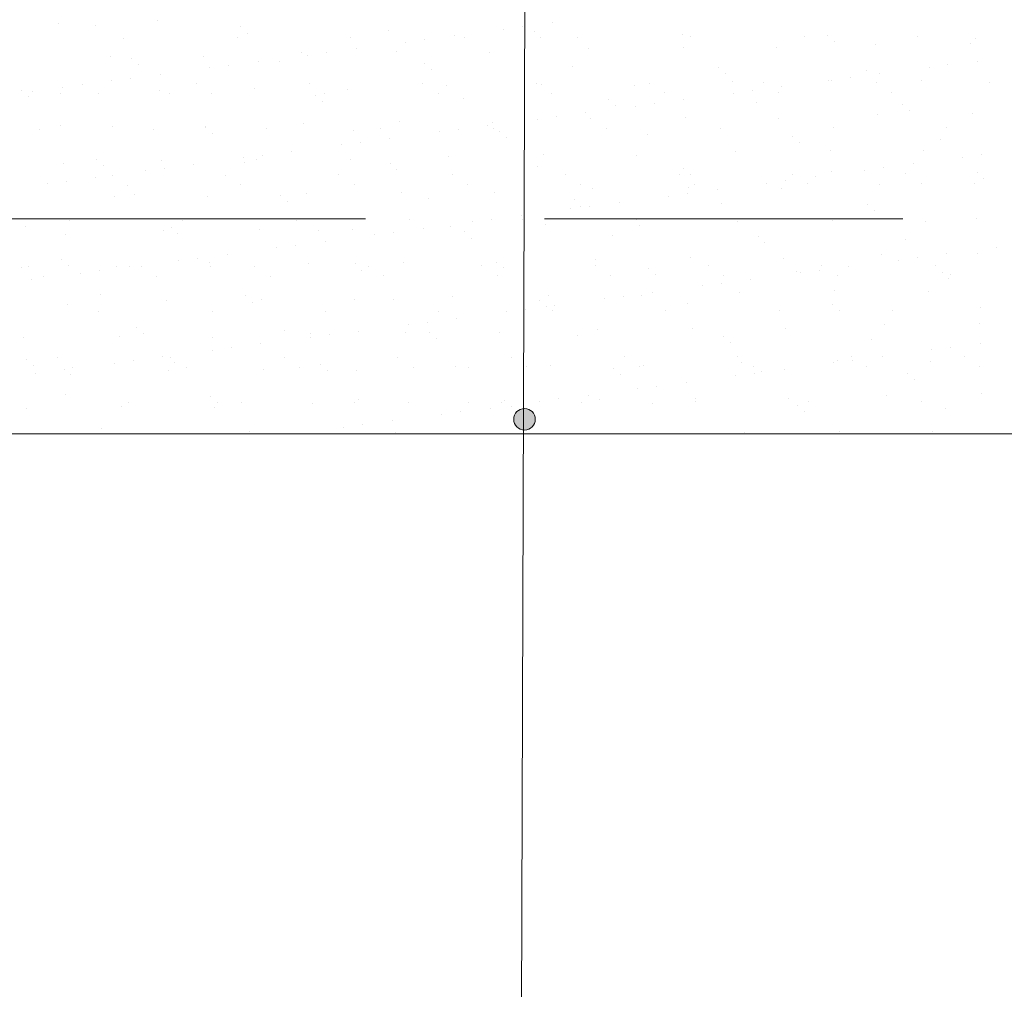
# Model space of a CAD drawing. Header units: metres. Extents: x 561538 to 562530, y 6580867 to 6581188.
# Tile 67 of 78: x 562509.14 to 562510.51, y 6580881.77 to 6580883.12. Entities that reach past the tile are written whole.
import ezdxf

# ---------------------------------------------------------------- set-up
doc = ezdxf.new("R2010")
doc.units = ezdxf.units.M
doc.linetypes.add('DASHED', pattern=[0.75, 0.5, -0.25])
doc.layers.add('KLM_lõige', color=7, linetype='Continuous', lineweight=9)
doc.layers.add('KLM_nähtavus', color=5, linetype='Continuous', lineweight=9)

msp = doc.modelspace()

# ---------------------------------------------------------------- hatches: boundary and pattern name
at = {"layer": 'KLM_lõige'}
h = msp.add_hatch(color=1, dxfattribs=at)
edge = h.paths.add_edge_path()
edge.add_arc((562509.8432, 6580882.5609), 0.015, 0, 360)

# ---------------------------------------------------------------- linework, layer by layer
at = {"layer": 'KLM_lõige', "linetype": 'Continuous'}
msp.add_line((562509.83, 6580878.8266, 1.109), (562509.8476, 6580884.4184, -0.0746), dxfattribs=at)
at = {"layer": 'KLM_lõige'}
for p, q in [((562509.1932, 6580883.113), (562509.1932, 6580883.113)), ((562509.244, 6580883.1103), (562509.244, 6580883.1103)), ((562509.3304, 6580883.1179), (562509.3304, 6580883.1179)), ((562509.4473, 6580883.1085), (562509.4473, 6580883.1085)), ((562509.8403, 6580883.1087), (562509.8403, 6580883.1087)), ((562509.8816, 6580883.1141), (562509.8816, 6580883.1141)), ((562509.4425, 6580883.0932), (562509.4425, 6580883.0932)), ((562509.4567, 6580883.0999), (562509.4567, 6580883.0999)), ((562509.6007, 6580883.0935), (562509.6007, 6580883.0935)), ((562509.6536, 6580883.104), (562509.6536, 6580883.104)), ((562509.7449, 6580883.0961), (562509.7449, 6580883.0961)), ((562509.7589, 6580883.0938), (562509.7589, 6580883.0938)), ((562509.8139, 6580883.1052), (562509.8139, 6580883.1052)), ((562509.8569, 6580883.1023), (562509.8569, 6580883.1023)), ((562509.8662, 6580883.0937), (562509.8662, 6580883.0937)), ((562509.9171, 6580883.0941), (562509.9171, 6580883.0941)), ((562510.0631, 6580883.0978), (562510.0631, 6580883.0978)), ((562510.0753, 6580883.0944), (562510.0753, 6580883.0944)), ((562510.2335, 6580883.0946), (562510.2335, 6580883.0946)), ((562510.2664, 6580883.0961), (562510.2664, 6580883.0961)), ((562510.3917, 6580883.0949), (562510.3917, 6580883.0949)), ((562509.2843, 6580883.0929), (562509.2843, 6580883.0929)), ((562509.6771, 6580883.0872), (562509.6771, 6580883.0872)), ((562509.7036, 6580883.0907), (562509.7036, 6580883.0907)), ((562510.0651, 6580883.0797), (562510.0651, 6580883.0797)), ((562510.2758, 6580883.0875), (562510.2758, 6580883.0875)), ((562510.3323, 6580883.084), (562510.3323, 6580883.084)), ((562510.4653, 6580883.0857), (562510.4653, 6580883.0857)), ((562510.4727, 6580883.0916), (562510.4727, 6580883.0916)), ((562509.2649, 6580883.0677), (562509.2649, 6580883.0677)), ((562509.3948, 6580883.0671), (562509.3948, 6580883.0671)), ((562509.532, 6580883.072), (562509.532, 6580883.072)), ((562509.5404, 6580883.0692), (562509.5404, 6580883.0692)), ((562509.5668, 6580883.0726), (562509.5668, 6580883.0726)), ((562509.6081, 6580883.0781), (562509.6081, 6580883.0781)), ((562509.665, 6580883.0737), (562509.665, 6580883.0737)), ((562509.7949, 6580883.0731), (562509.7949, 6580883.0731)), ((562509.9322, 6580883.078), (562509.9322, 6580883.078)), ((562510.1951, 6580883.0791), (562510.1951, 6580883.0791)), ((562509.2946, 6580883.0639), (562509.2946, 6580883.0639)), ((562509.304, 6580883.0554), (562509.304, 6580883.0554)), ((562509.4301, 6580883.0546), (562509.4301, 6580883.0546)), ((562509.4714, 6580883.0601), (562509.4714, 6580883.0601)), ((562509.5009, 6580883.0595), (562509.5009, 6580883.0595)), ((562509.7041, 6580883.0577), (562509.7041, 6580883.0577)), ((562509.9104, 6580883.0532), (562509.9104, 6580883.0532)), ((562510.4341, 6580883.0553), (562510.4341, 6580883.0553)), ((562510.4754, 6580883.0607), (562510.4754, 6580883.0607)), ((562509.3347, 6580883.0421), (562509.3347, 6580883.0421)), ((562509.4037, 6580883.0512), (562509.4037, 6580883.0512)), ((562509.7135, 6580883.0491), (562509.7135, 6580883.0491)), ((562510.1137, 6580883.0515), (562510.1137, 6580883.0515)), ((562510.1231, 6580883.0429), (562510.1231, 6580883.0429)), ((562510.32, 6580883.047), (562510.32, 6580883.047)), ((562510.3387, 6580883.0427), (562510.3387, 6580883.0427)), ((562510.4077, 6580883.0518), (562510.4077, 6580883.0518)), ((562509.2268, 6580883.0285), (562509.2268, 6580883.0285)), ((562509.2669, 6580883.0332), (562509.2669, 6580883.0332)), ((562509.2934, 6580883.0366), (562509.2934, 6580883.0366)), ((562509.385, 6580883.0288), (562509.385, 6580883.0288)), ((562509.5432, 6580883.0291), (562509.5432, 6580883.0291)), ((562509.7014, 6580883.0293), (562509.7014, 6580883.0293)), ((562509.7337, 6580883.0261), (562509.7337, 6580883.0261)), ((562509.8596, 6580883.0296), (562509.8596, 6580883.0296)), ((562509.8667, 6580883.0278), (562509.8667, 6580883.0278)), ((562509.9966, 6580883.0271), (562509.9966, 6580883.0271)), ((562510.0178, 6580883.0299), (562510.0178, 6580883.0299)), ((562510.1338, 6580883.0321), (562510.1338, 6580883.0321)), ((562510.176, 6580883.0302), (562510.176, 6580883.0302)), ((562510.202, 6580883.0247), (562510.202, 6580883.0247)), ((562510.2668, 6580883.0338), (562510.2668, 6580883.0338)), ((562510.271, 6580883.0338), (562510.271, 6580883.0338)), ((562510.2974, 6580883.0373), (562510.2974, 6580883.0373)), ((562510.3342, 6580883.0305), (562510.3342, 6580883.0305)), ((562510.3967, 6580883.0332), (562510.3967, 6580883.0332)), ((562510.4924, 6580883.0308), (562510.4924, 6580883.0308)), ((562509.1419, 6580883.0194), (562509.1419, 6580883.0194)), ((562509.1513, 6580883.0108), (562509.1513, 6580883.0108)), ((562509.1566, 6580883.0186), (562509.1566, 6580883.0186)), ((562509.1964, 6580883.0151), (562509.1964, 6580883.0151)), ((562509.1979, 6580883.0241), (562509.1979, 6580883.0241)), ((562509.2482, 6580883.0148), (562509.2482, 6580883.0148)), ((562509.3336, 6580883.0201), (562509.3336, 6580883.0201)), ((562509.3482, 6580883.0149), (562509.3482, 6580883.0149)), ((562509.4064, 6580883.0151), (562509.4064, 6580883.0151)), ((562509.4665, 6580883.0218), (562509.4665, 6580883.0218)), ((562509.5514, 6580883.0131), (562509.5514, 6580883.0131)), ((562509.5646, 6580883.0154), (562509.5646, 6580883.0154)), ((562509.5965, 6580883.0211), (562509.5965, 6580883.0211)), ((562509.7228, 6580883.0157), (562509.7228, 6580883.0157)), ((562509.881, 6580883.016), (562509.881, 6580883.016)), ((562510.0392, 6580883.0163), (562510.0392, 6580883.0163)), ((562510.1342, 6580883.0158), (562510.1342, 6580883.0158)), ((562510.1607, 6580883.0193), (562510.1607, 6580883.0193)), ((562510.1974, 6580883.0166), (562510.1974, 6580883.0166)), ((562510.3556, 6580883.0169), (562510.3556, 6580883.0169)), ((562509.5608, 6580883.0045), (562509.5608, 6580883.0045)), ((562509.7577, 6580883.0086), (562509.7577, 6580883.0086)), ((562509.961, 6580883.0069), (562509.961, 6580883.0069)), ((562509.9703, 6580882.9983), (562509.9703, 6580882.9983)), ((562509.9975, 6580882.9978), (562509.9975, 6580882.9978)), ((562510.0239, 6580883.0013), (562510.0239, 6580883.0013)), ((562510.0652, 6580883.0067), (562510.0652, 6580883.0067)), ((562510.1672, 6580883.0024), (562510.1672, 6580883.0024)), ((562510.3705, 6580883.0006), (562510.3705, 6580883.0006)), ((562509.8872, 6580882.9833), (562509.8872, 6580882.9833)), ((562509.9285, 6580882.9887), (562509.9285, 6580882.9887)), ((562510.3355, 6580882.9862), (562510.3355, 6580882.9862)), ((562510.3799, 6580882.9921), (562510.3799, 6580882.9921)), ((562510.4685, 6580882.9879), (562510.4685, 6580882.9879)), ((562509.1954, 6580882.9703), (562509.1954, 6580882.9703)), ((562509.2681, 6580882.9698), (562509.2681, 6580882.9698)), ((562509.5352, 6580882.9741), (562509.5352, 6580882.9741)), ((562509.6682, 6580882.9758), (562509.6682, 6580882.9758)), ((562509.7917, 6580882.9707), (562509.7917, 6580882.9707)), ((562509.7981, 6580882.9752), (562509.7981, 6580882.9752)), ((562509.8607, 6580882.9798), (562509.8607, 6580882.9798)), ((562509.9354, 6580882.9801), (562509.9354, 6580882.9801)), ((562510.0683, 6580882.9818), (562510.0683, 6580882.9818)), ((562510.1983, 6580882.9812), (562510.1983, 6580882.9812)), ((562509.1671, 6580882.9654), (562509.1671, 6580882.9654)), ((562509.3253, 6580882.9657), (562509.3253, 6580882.9657)), ((562509.398, 6580882.9692), (562509.398, 6580882.9692)), ((562509.3987, 6580882.9685), (562509.3987, 6580882.9685)), ((562509.4081, 6580882.96), (562509.4081, 6580882.96)), ((562509.4835, 6580882.966), (562509.4835, 6580882.966)), ((562509.605, 6580882.964), (562509.605, 6580882.964)), ((562509.6417, 6580882.9663), (562509.6417, 6580882.9663)), ((562509.724, 6580882.9618), (562509.724, 6580882.9618)), ((562509.7504, 6580882.9653), (562509.7504, 6580882.9653)), ((562509.7999, 6580882.9666), (562509.7999, 6580882.9666)), ((562509.8083, 6580882.9623), (562509.8083, 6580882.9623)), ((562509.9581, 6580882.9669), (562509.9581, 6580882.9669)), ((562510.0145, 6580882.9578), (562510.0145, 6580882.9578)), ((562510.1163, 6580882.9671), (562510.1163, 6580882.9671)), ((562510.2178, 6580882.9561), (562510.2178, 6580882.9561)), ((562510.2745, 6580882.9674), (562510.2745, 6580882.9674)), ((562510.4327, 6580882.9677), (562510.4327, 6580882.9677)), ((562509.5872, 6580882.9438), (562509.5872, 6580882.9438)), ((562509.6137, 6580882.9473), (562509.6137, 6580882.9473)), ((562509.655, 6580882.9527), (562509.655, 6580882.9527)), ((562509.8176, 6580882.9537), (562509.8176, 6580882.9537)), ((562510.2272, 6580882.9475), (562510.2272, 6580882.9475)), ((562510.4241, 6580882.9516), (562510.4241, 6580882.9516)), ((562509.4769, 6580882.9293), (562509.4769, 6580882.9293)), ((562509.5182, 6580882.9347), (562509.5182, 6580882.9347)), ((562509.8699, 6580882.9299), (562509.8699, 6580882.9299)), ((562509.9998, 6580882.9293), (562509.9998, 6580882.9293)), ((562510.137, 6580882.9342), (562510.137, 6580882.9342)), ((562510.27, 6580882.9359), (562510.27, 6580882.9359)), ((562510.3999, 6580882.9353), (562510.3999, 6580882.9353)), ((562510.481, 6580882.9299), (562510.481, 6580882.9299)), ((562509.1996, 6580882.9172), (562509.1996, 6580882.9172)), ((562509.246, 6580882.9239), (562509.246, 6580882.9239)), ((562509.2554, 6580882.9154), (562509.2554, 6580882.9154)), ((562509.3368, 6580882.9222), (562509.3368, 6580882.9222)), ((562509.3815, 6580882.9167), (562509.3815, 6580882.9167)), ((562509.4505, 6580882.9258), (562509.4505, 6580882.9258)), ((562509.4523, 6580882.9195), (562509.4523, 6580882.9195)), ((562509.4697, 6580882.9239), (562509.4697, 6580882.9239)), ((562509.5997, 6580882.9233), (562509.5997, 6580882.9233)), ((562509.6556, 6580882.9177), (562509.6556, 6580882.9177)), ((562509.7369, 6580882.9282), (562509.7369, 6580882.9282)), ((562510.3855, 6580882.9174), (562510.3855, 6580882.9174)), ((562510.4545, 6580882.9265), (562510.4545, 6580882.9265)), ((562509.2678, 6580882.9013), (562509.2678, 6580882.9013)), ((562509.3138, 6580882.9078), (562509.3138, 6580882.9078)), ((562509.3402, 6580882.9113), (562509.3402, 6580882.9113)), ((562509.426, 6580882.9016), (562509.426, 6580882.9016)), ((562509.5842, 6580882.9019), (562509.5842, 6580882.9019)), ((562509.6649, 6580882.9091), (562509.6649, 6580882.9091)), ((562509.7424, 6580882.9021), (562509.7424, 6580882.9021)), ((562509.8618, 6580882.9132), (562509.8618, 6580882.9132)), ((562509.9006, 6580882.9024), (562509.9006, 6580882.9024)), ((562510.0588, 6580882.9027), (562510.0588, 6580882.9027)), ((562510.0651, 6580882.9115), (562510.0651, 6580882.9115)), ((562510.0745, 6580882.9029), (562510.0745, 6580882.9029)), ((562510.217, 6580882.903), (562510.217, 6580882.903)), ((562510.2714, 6580882.907), (562510.2714, 6580882.907)), ((562510.3178, 6580882.9085), (562510.3178, 6580882.9085)), ((562510.3442, 6580882.9119), (562510.3442, 6580882.9119)), ((562510.3752, 6580882.9033), (562510.3752, 6580882.9033)), ((562510.4746, 6580882.9052), (562510.4746, 6580882.9052)), ((562509.177, 6580882.8898), (562509.177, 6580882.8898)), ((562509.2035, 6580882.8933), (562509.2035, 6580882.8933)), ((562509.2448, 6580882.8987), (562509.2448, 6580882.8987)), ((562509.2892, 6580882.8876), (562509.2892, 6580882.8876)), ((562509.4474, 6580882.8879), (562509.4474, 6580882.8879)), ((562509.6056, 6580882.8882), (562509.6056, 6580882.8882)), ((562509.7638, 6580882.8885), (562509.7638, 6580882.8885)), ((562509.922, 6580882.8888), (562509.922, 6580882.8888)), ((562510.0802, 6580882.8891), (562510.0802, 6580882.8891)), ((562510.181, 6580882.8905), (562510.181, 6580882.8905)), ((562510.2075, 6580882.8939), (562510.2075, 6580882.8939)), ((562510.2384, 6580882.8894), (562510.2384, 6580882.8894)), ((562510.2488, 6580882.8994), (562510.2488, 6580882.8994)), ((562510.3387, 6580882.8883), (562510.3387, 6580882.8883)), ((562510.3966, 6580882.8896), (562510.3966, 6580882.8896)), ((562510.4717, 6580882.89), (562510.4717, 6580882.89)), ((562510.484, 6580882.8967), (562510.484, 6580882.8967)), ((562509.2996, 6580882.8749), (562509.2996, 6580882.8749)), ((562509.5384, 6580882.8762), (562509.5384, 6580882.8762)), ((562509.6714, 6580882.8779), (562509.6714, 6580882.8779)), ((562509.8013, 6580882.8773), (562509.8013, 6580882.8773)), ((562509.9386, 6580882.8823), (562509.9386, 6580882.8823)), ((562510.0707, 6580882.8759), (562510.0707, 6580882.8759)), ((562510.0715, 6580882.884), (562510.0715, 6580882.884)), ((562510.112, 6580882.8814), (562510.112, 6580882.8814)), ((562510.2015, 6580882.8833), (562510.2015, 6580882.8833)), ((562509.2713, 6580882.8719), (562509.2713, 6580882.8719)), ((562509.4012, 6580882.8713), (562509.4012, 6580882.8713)), ((562509.5028, 6580882.8731), (562509.5028, 6580882.8731)), ((562509.5122, 6580882.8645), (562509.5122, 6580882.8645)), ((562509.7091, 6580882.8686), (562509.7091, 6580882.8686)), ((562509.9124, 6580882.8669), (562509.9124, 6580882.8669)), ((562509.9753, 6580882.8634), (562509.9753, 6580882.8634)), ((562510.0443, 6580882.8724), (562510.0443, 6580882.8724)), ((562510.1187, 6580882.8624), (562510.1187, 6580882.8624)), ((562510.3219, 6580882.8606), (562510.3219, 6580882.8606)), ((562509.9076, 6580882.8544), (562509.9076, 6580882.8544)), ((562509.9217, 6580882.8583), (562509.9217, 6580882.8583)), ((562509.934, 6580882.8579), (562509.934, 6580882.8579)), ((562510.3313, 6580882.8521), (562510.3313, 6580882.8521)), ((562509.2082, 6580882.8382), (562509.2082, 6580882.8382)), ((562509.3664, 6580882.8385), (562509.3664, 6580882.8385)), ((562509.5246, 6580882.8388), (562509.5246, 6580882.8388)), ((562509.6828, 6580882.8391), (562509.6828, 6580882.8391)), ((562509.7708, 6580882.8364), (562509.7708, 6580882.8364)), ((562509.7973, 6580882.8399), (562509.7973, 6580882.8399)), ((562509.8386, 6580882.8454), (562509.8386, 6580882.8454)), ((562509.841, 6580882.8394), (562509.841, 6580882.8394)), ((562509.9992, 6580882.8397), (562509.9992, 6580882.8397)), ((562510.1402, 6580882.8363), (562510.1402, 6580882.8363)), ((562510.1574, 6580882.8399), (562510.1574, 6580882.8399)), ((562510.2732, 6580882.838), (562510.2732, 6580882.838)), ((562510.3156, 6580882.8402), (562510.3156, 6580882.8402)), ((562510.4031, 6580882.8374), (562510.4031, 6580882.8374)), ((562510.4738, 6580882.8405), (562510.4738, 6580882.8405)), ((562509.1469, 6580882.8303), (562509.1469, 6580882.8303)), ((562509.2028, 6580882.8194), (562509.2028, 6580882.8194)), ((562509.34, 6580882.8243), (562509.34, 6580882.8243)), ((562509.3501, 6580882.8285), (562509.3501, 6580882.8285)), ((562509.3595, 6580882.82), (562509.3595, 6580882.82)), ((562509.4729, 6580882.826), (562509.4729, 6580882.826)), ((562509.5564, 6580882.824), (562509.5564, 6580882.824)), ((562509.6029, 6580882.8254), (562509.6029, 6580882.8254)), ((562509.6341, 6580882.8184), (562509.6341, 6580882.8184)), ((562509.6605, 6580882.8219), (562509.6605, 6580882.8219)), ((562509.7018, 6580882.8274), (562509.7018, 6580882.8274)), ((562509.7401, 6580882.8303), (562509.7401, 6580882.8303)), ((562509.7597, 6580882.8223), (562509.7597, 6580882.8223)), ((562509.8731, 6580882.832), (562509.8731, 6580882.832)), ((562510.003, 6580882.8314), (562510.003, 6580882.8314)), ((562509.5651, 6580882.8094), (562509.5651, 6580882.8094)), ((562509.769, 6580882.8137), (562509.769, 6580882.8137)), ((562509.9659, 6580882.8178), (562509.9659, 6580882.8178)), ((562510.1692, 6580882.8161), (562510.1692, 6580882.8161)), ((562510.1786, 6580882.8075), (562510.1786, 6580882.8075)), ((562510.3755, 6580882.8116), (562510.3755, 6580882.8116)), ((562509.4283, 6580882.7914), (562509.4283, 6580882.7914)), ((562509.4973, 6580882.8004), (562509.4973, 6580882.8004)), ((562509.5238, 6580882.8039), (562509.5238, 6580882.8039)), ((562510.4324, 6580882.792), (562510.4324, 6580882.792)), ((562510.4749, 6580882.7921), (562510.4749, 6580882.7921)), ((562510.5014, 6580882.8011), (562510.5014, 6580882.8011)), ((562509.1974, 6580882.784), (562509.1974, 6580882.784)), ((562509.3606, 6580882.7824), (562509.3606, 6580882.7824)), ((562509.387, 6580882.7859), (562509.387, 6580882.7859)), ((562509.4037, 6580882.7795), (562509.4037, 6580882.7795)), ((562509.5416, 6580882.7784), (562509.5416, 6580882.7784)), ((562509.607, 6580882.7777), (562509.607, 6580882.7777)), ((562509.6746, 6580882.7801), (562509.6746, 6580882.7801)), ((562509.8045, 6580882.7794), (562509.8045, 6580882.7794)), ((562509.9418, 6580882.7844), (562509.9418, 6580882.7844)), ((562510.0747, 6580882.7861), (562510.0747, 6580882.7861)), ((562510.2047, 6580882.7855), (562510.2047, 6580882.7855)), ((562510.3419, 6580882.7904), (562510.3419, 6580882.7904)), ((562510.3646, 6580882.7831), (562510.3646, 6580882.7831)), ((562510.3911, 6580882.7866), (562510.3911, 6580882.7866)), ((562509.1415, 6580882.7723), (562509.1415, 6580882.7723)), ((562509.1507, 6580882.7738), (562509.1507, 6580882.7738)), ((562509.2068, 6580882.7754), (562509.2068, 6580882.7754)), ((562509.2239, 6580882.7644), (562509.2239, 6580882.7644)), ((562509.2503, 6580882.7679), (562509.2503, 6580882.7679)), ((562509.2745, 6580882.774), (562509.2745, 6580882.774)), ((562509.2916, 6580882.7734), (562509.2916, 6580882.7734)), ((562509.3089, 6580882.7741), (562509.3089, 6580882.7741)), ((562509.4044, 6580882.7734), (562509.4044, 6580882.7734)), ((562509.467, 6580882.7744), (562509.467, 6580882.7744)), ((562509.6163, 6580882.7691), (562509.6163, 6580882.7691)), ((562509.6252, 6580882.7746), (562509.6252, 6580882.7746)), ((562509.7834, 6580882.7749), (562509.7834, 6580882.7749)), ((562509.8132, 6580882.7732), (562509.8132, 6580882.7732)), ((562509.9416, 6580882.7752), (562509.9416, 6580882.7752)), ((562510.0165, 6580882.7715), (562510.0165, 6580882.7715)), ((562510.0998, 6580882.7755), (562510.0998, 6580882.7755)), ((562510.2228, 6580882.767), (562510.2228, 6580882.767)), ((562510.2279, 6580882.7651), (562510.2279, 6580882.7651)), ((562510.2543, 6580882.7686), (562510.2543, 6580882.7686)), ((562510.258, 6580882.7758), (562510.258, 6580882.7758)), ((562510.2956, 6580882.774), (562510.2956, 6580882.774)), ((562510.4162, 6580882.7761), (562510.4162, 6580882.7761)), ((562510.4261, 6580882.7652), (562510.4261, 6580882.7652)), ((562509.1549, 6580882.7554), (562509.1549, 6580882.7554)), ((562509.1721, 6580882.7601), (562509.1721, 6580882.7601)), ((562509.3303, 6580882.7604), (562509.3303, 6580882.7604)), ((562509.4885, 6580882.7607), (562509.4885, 6580882.7607)), ((562509.6467, 6580882.761), (562509.6467, 6580882.761)), ((562509.8049, 6580882.7613), (562509.8049, 6580882.7613)), ((562509.9631, 6580882.7616), (562509.9631, 6580882.7616)), ((562510.0259, 6580882.7629), (562510.0259, 6580882.7629)), ((562510.1176, 6580882.7506), (562510.1176, 6580882.7506)), ((562510.1213, 6580882.7619), (562510.1213, 6580882.7619)), ((562510.1589, 6580882.756), (562510.1589, 6580882.756)), ((562510.2795, 6580882.7621), (562510.2795, 6580882.7621)), ((562510.4354, 6580882.7567), (562510.4354, 6580882.7567)), ((562510.4377, 6580882.7624), (562510.4377, 6580882.7624)), ((562510.0221, 6580882.738), (562510.0221, 6580882.738)), ((562510.0911, 6580882.7471), (562510.0911, 6580882.7471)), ((562510.1434, 6580882.7384), (562510.1434, 6580882.7384)), ((562510.2764, 6580882.7401), (562510.2764, 6580882.7401)), ((562510.4063, 6580882.7395), (562510.4063, 6580882.7395)), ((562509.251, 6580882.7349), (562509.251, 6580882.7349)), ((562509.3432, 6580882.7264), (562509.3432, 6580882.7264)), ((562509.4543, 6580882.7331), (562509.4543, 6580882.7331)), ((562509.4636, 6580882.7245), (562509.4636, 6580882.7245)), ((562509.4761, 6580882.7281), (562509.4761, 6580882.7281)), ((562509.6061, 6580882.7275), (562509.6061, 6580882.7275)), ((562509.6605, 6580882.7286), (562509.6605, 6580882.7286)), ((562509.7433, 6580882.7324), (562509.7433, 6580882.7324)), ((562509.8638, 6580882.7269), (562509.8638, 6580882.7269)), ((562509.8763, 6580882.7341), (562509.8763, 6580882.7341)), ((562509.9544, 6580882.7291), (562509.9544, 6580882.7291)), ((562509.9808, 6580882.7326), (562509.9808, 6580882.7326)), ((562510.0062, 6580882.7335), (562510.0062, 6580882.7335)), ((562510.0701, 6580882.7224), (562510.0701, 6580882.7224)), ((562509.206, 6580882.7215), (562509.206, 6580882.7215)), ((562509.2492, 6580882.711), (562509.2492, 6580882.711)), ((562509.4074, 6580882.7113), (562509.4074, 6580882.7113)), ((562509.5656, 6580882.7116), (562509.5656, 6580882.7116)), ((562509.7238, 6580882.7119), (562509.7238, 6580882.7119)), ((562509.8177, 6580882.7111), (562509.8177, 6580882.7111)), ((562509.8441, 6580882.7146), (562509.8441, 6580882.7146)), ((562509.8732, 6580882.7183), (562509.8732, 6580882.7183)), ((562509.882, 6580882.7122), (562509.882, 6580882.7122)), ((562509.8854, 6580882.72), (562509.8854, 6580882.72)), ((562510.0402, 6580882.7124), (562510.0402, 6580882.7124)), ((562510.1984, 6580882.7127), (562510.1984, 6580882.7127)), ((562510.2733, 6580882.7207), (562510.2733, 6580882.7207)), ((562510.2827, 6580882.7121), (562510.2827, 6580882.7121)), ((562510.3566, 6580882.713), (562510.3566, 6580882.713)), ((562510.4796, 6580882.7162), (562510.4796, 6580882.7162)), ((562509.7074, 6580882.6966), (562509.7074, 6580882.6966)), ((562509.7487, 6580882.702), (562509.7487, 6580882.702)), ((562509.3015, 6580882.6885), (562509.3015, 6580882.6885)), ((562509.5078, 6580882.6841), (562509.5078, 6580882.6841)), ((562509.6119, 6580882.684), (562509.6119, 6580882.684)), ((562509.6778, 6580882.6822), (562509.6778, 6580882.6822)), ((562509.6809, 6580882.6931), (562509.6809, 6580882.6931)), ((562509.7111, 6580882.6823), (562509.7111, 6580882.6823)), ((562509.8077, 6580882.6816), (562509.8077, 6580882.6816)), ((562509.945, 6580882.6865), (562509.945, 6580882.6865)), ((562510.0779, 6580882.6882), (562510.0779, 6580882.6882)), ((562510.2079, 6580882.6876), (562510.2079, 6580882.6876)), ((562510.3451, 6580882.6925), (562510.3451, 6580882.6925)), ((562510.4781, 6580882.6942), (562510.4781, 6580882.6942)), ((562509.1447, 6580882.6745), (562509.1447, 6580882.6745)), ((562509.2777, 6580882.6762), (562509.2777, 6580882.6762)), ((562509.3109, 6580882.68), (562509.3109, 6580882.68)), ((562509.4076, 6580882.6755), (562509.4076, 6580882.6755)), ((562509.5442, 6580882.6751), (562509.5442, 6580882.6751)), ((562509.5448, 6580882.6805), (562509.5448, 6580882.6805)), ((562509.5706, 6580882.6786), (562509.5706, 6580882.6786)), ((562509.7204, 6580882.6737), (562509.7204, 6580882.6737)), ((562509.9174, 6580882.6778), (562509.9174, 6580882.6778)), ((562510.1206, 6580882.6761), (562510.1206, 6580882.6761)), ((562510.13, 6580882.6675), (562510.13, 6580882.6675)), ((562510.3269, 6580882.6716), (562510.3269, 6580882.6716)), ((562509.4074, 6580882.6571), (562509.4074, 6580882.6571)), ((562509.4339, 6580882.6606), (562509.4339, 6580882.6606)), ((562509.4752, 6580882.666), (562509.4752, 6580882.666)), ((562510.4115, 6580882.6577), (562510.4115, 6580882.6577)), ((562510.4379, 6580882.6612), (562510.4379, 6580882.6612)), ((562510.4792, 6580882.6666), (562510.4792, 6580882.6666)), ((562509.1488, 6580882.644), (562509.1488, 6580882.644)), ((562509.1917, 6580882.6466), (562509.1917, 6580882.6466)), ((562509.2971, 6580882.6426), (562509.2971, 6580882.6426)), ((562509.3384, 6580882.648), (562509.3384, 6580882.648)), ((562509.3499, 6580882.6469), (562509.3499, 6580882.6469)), ((562509.5081, 6580882.6471), (562509.5081, 6580882.6471)), ((562509.6663, 6580882.6474), (562509.6663, 6580882.6474)), ((562509.8245, 6580882.6477), (562509.8245, 6580882.6477)), ((562509.9827, 6580882.648), (562509.9827, 6580882.648)), ((562510.1409, 6580882.6483), (562510.1409, 6580882.6483)), ((562510.1466, 6580882.6406), (562510.1466, 6580882.6406)), ((562510.2747, 6580882.6397), (562510.2747, 6580882.6397)), ((562510.2796, 6580882.6423), (562510.2796, 6580882.6423)), ((562510.2991, 6580882.6486), (562510.2991, 6580882.6486)), ((562510.3012, 6580882.6432), (562510.3012, 6580882.6432)), ((562510.3425, 6580882.6486), (562510.3425, 6580882.6486)), ((562510.4095, 6580882.6416), (562510.4095, 6580882.6416)), ((562510.4573, 6580882.6489), (562510.4573, 6580882.6489)), ((562509.1582, 6580882.6354), (562509.1582, 6580882.6354)), ((562509.2017, 6580882.63), (562509.2017, 6580882.63)), ((562509.2131, 6580882.6329), (562509.2131, 6580882.6329)), ((562509.2707, 6580882.6391), (562509.2707, 6580882.6391)), ((562509.3464, 6580882.6285), (562509.3464, 6580882.6285)), ((562509.3551, 6580882.6395), (562509.3551, 6580882.6395)), ((562509.3713, 6580882.6332), (562509.3713, 6580882.6332)), ((562509.4793, 6580882.6302), (562509.4793, 6580882.6302)), ((562509.5295, 6580882.6335), (562509.5295, 6580882.6335)), ((562509.5584, 6580882.6377), (562509.5584, 6580882.6377)), ((562509.5677, 6580882.6291), (562509.5677, 6580882.6291)), ((562509.6093, 6580882.6296), (562509.6093, 6580882.6296)), ((562509.6877, 6580882.6338), (562509.6877, 6580882.6338)), ((562509.7465, 6580882.6345), (562509.7465, 6580882.6345)), ((562509.7646, 6580882.6332), (562509.7646, 6580882.6332)), ((562509.8459, 6580882.6341), (562509.8459, 6580882.6341)), ((562509.8795, 6580882.6362), (562509.8795, 6580882.6362)), ((562509.9679, 6580882.6315), (562509.9679, 6580882.6315)), ((562510.0041, 6580882.6344), (562510.0041, 6580882.6344)), ((562510.0094, 6580882.6356), (562510.0094, 6580882.6356)), ((562510.1623, 6580882.6347), (562510.1623, 6580882.6347)), ((562510.1742, 6580882.627), (562510.1742, 6580882.627)), ((562510.2057, 6580882.6306), (562510.2057, 6580882.6306)), ((562510.3205, 6580882.6349), (562510.3205, 6580882.6349)), ((562510.4787, 6580882.6352), (562510.4787, 6580882.6352)), ((562509.1604, 6580882.6246), (562509.1604, 6580882.6246)), ((562509.2092, 6580882.6236), (562509.2092, 6580882.6236)), ((562509.9773, 6580882.6229), (562509.9773, 6580882.6229)), ((562510.069, 6580882.6126), (562510.069, 6580882.6126)), ((562510.138, 6580882.6217), (562510.138, 6580882.6217)), ((562510.1644, 6580882.6252), (562510.1644, 6580882.6252)), ((562510.3775, 6580882.6252), (562510.3775, 6580882.6252)), ((562510.3868, 6580882.6167), (562510.3868, 6580882.6167)), ((562510.0012, 6580882.6037), (562510.0012, 6580882.6037)), ((562510.0277, 6580882.6072), (562510.0277, 6580882.6072)), ((562509.2024, 6580882.5949), (562509.2024, 6580882.5949)), ((562509.4057, 6580882.5931), (562509.4057, 6580882.5931)), ((562509.6119, 6580882.5886), (562509.6119, 6580882.5886)), ((562509.8152, 6580882.5869), (562509.8152, 6580882.5869)), ((562509.8645, 6580882.5857), (562509.8645, 6580882.5857)), ((562509.8909, 6580882.5892), (562509.8909, 6580882.5892)), ((562509.923, 6580882.5849), (562509.923, 6580882.5849)), ((562509.9322, 6580882.5946), (562509.9322, 6580882.5946)), ((562509.9482, 6580882.5886), (562509.9482, 6580882.5886)), ((562510.0811, 6580882.5903), (562510.0811, 6580882.5903)), ((562510.0812, 6580882.5852), (562510.0812, 6580882.5852)), ((562510.2111, 6580882.5897), (562510.2111, 6580882.5897)), ((562510.2394, 6580882.5855), (562510.2394, 6580882.5855)), ((562510.3483, 6580882.5946), (562510.3483, 6580882.5946)), ((562510.3976, 6580882.5858), (562510.3976, 6580882.5858)), ((562510.4813, 6580882.5963), (562510.4813, 6580882.5963)), ((562509.1479, 6580882.5766), (562509.1479, 6580882.5766)), ((562509.2809, 6580882.5783), (562509.2809, 6580882.5783)), ((562509.2902, 6580882.5838), (562509.2902, 6580882.5838)), ((562509.4108, 6580882.5777), (562509.4108, 6580882.5777)), ((562509.415, 6580882.5846), (562509.415, 6580882.5846)), ((562509.4484, 6580882.5841), (562509.4484, 6580882.5841)), ((562509.548, 6580882.5826), (562509.548, 6580882.5826)), ((562509.6066, 6580882.5844), (562509.6066, 6580882.5844)), ((562509.681, 6580882.5843), (562509.681, 6580882.5843)), ((562509.7542, 6580882.5712), (562509.7542, 6580882.5712)), ((562509.7648, 6580882.5847), (562509.7648, 6580882.5847)), ((562509.7955, 6580882.5766), (562509.7955, 6580882.5766)), ((562509.8109, 6580882.5837), (562509.8109, 6580882.5837)), ((562509.8246, 6580882.5783), (562509.8246, 6580882.5783)), ((562510.0215, 6580882.5824), (562510.0215, 6580882.5824)), ((562510.2247, 6580882.5807), (562510.2247, 6580882.5807)), ((562510.2341, 6580882.5721), (562510.2341, 6580882.5721)), ((562510.431, 6580882.5762), (562510.431, 6580882.5762)), ((562509.6588, 6580882.5586), (562509.6588, 6580882.5586)), ((562509.7278, 6580882.5677), (562509.7278, 6580882.5677)), ((562509.253, 6580882.5485), (562509.253, 6580882.5485)), ((562509.4592, 6580882.5441), (562509.4592, 6580882.5441)), ((562509.591, 6580882.5497), (562509.591, 6580882.5497)), ((562509.6175, 6580882.5532), (562509.6175, 6580882.5532)), ((562510.2828, 6580882.5444), (562510.2828, 6580882.5444)), ((562510.4127, 6580882.5438), (562510.4127, 6580882.5438)), ((562504.3211, 6580882.5405), (562513.4211, 6580882.5405)), ((562509.522, 6580882.5406), (562509.522, 6580882.5406)), ((562509.6625, 6580882.5423), (562509.6625, 6580882.5423)), ((562510.1498, 6580882.5427), (562510.1498, 6580882.5427))]:
    msp.add_line(p, q, dxfattribs=at)
at = {"layer": 'KLM_lõige', "color": 1, "linetype": 'DASHED', "ltscale": 0.5}
msp.add_line((562504.3211, 6580882.5405), (562513.4211, 6580882.5405), dxfattribs=at)
at = {"layer": 'KLM_lõige', "color": 1}
msp.add_circle((562509.8432, 6580882.5609, 0.2307), 0.015, dxfattribs=at)
at = {"layer": 'KLM_nähtavus', "color": 74, "linetype": 'DASHED'}
msp.add_line((562503.1211, 6580882.8405), (562513.4211, 6580882.8405), dxfattribs=at)

doc.saveas('drawing.dxf')
